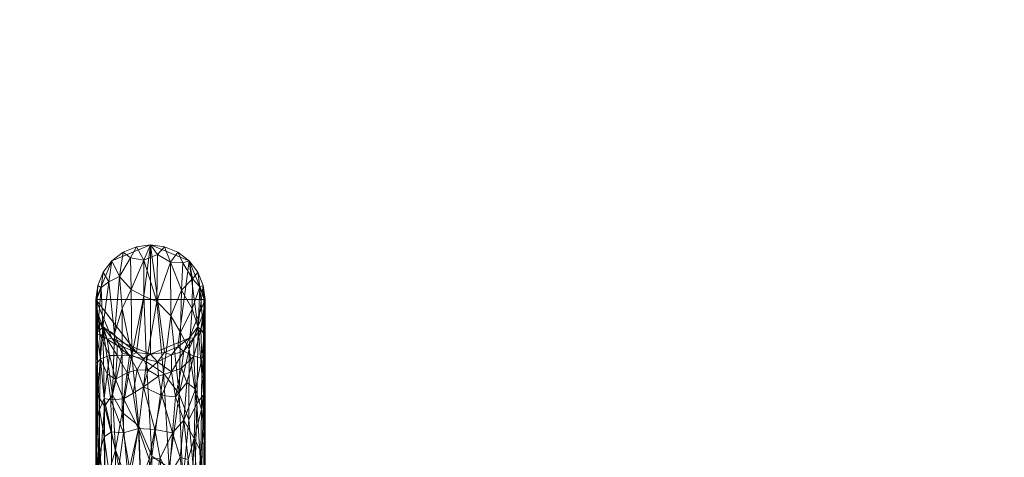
# Model space of a CAD drawing. Header units: millimetres. Extents: x -1219 to 1219, y -1219 to 1219.
# Tile 4 of 5: x -42 to 273, y 54 to 195. Entities that reach past the tile are written whole.
import ezdxf

# ---------------------------------------------------------------- set-up
doc = ezdxf.new("R2010")
doc.units = ezdxf.units.MM
doc.layers.add('A-DOOR', color=31, linetype='Continuous')

msp = doc.modelspace()

# ---------------------------------------------------------------- meshes
at = {"layer": 'A-DOOR', "lineweight": 13}
mesh = msp.add_polyface(dxfattribs=at)
corners = [(-1219.2, 1219.2, -0.49), (-1219.2, -1219.2, -0.49), (1219.2, -1219.2, -0.49), (1219.2, 1219.2, -0.49)]
mesh.append_faces([[corners[k] for k in face] for face in [(0, 1, 2, 3)]])
mesh = msp.add_polyface(dxfattribs=at)
corners = [(1219.2, -1219.2, -40.49), (-1219.2, -1219.2, -40.49), (-1219.2, 1219.2, -40.49), (1219.2, 1219.2, -40.49)]
mesh.append_faces([[corners[k] for k in face] for face in [(0, 1, 2, 3)]])
mesh = msp.add_polyface(dxfattribs=at)
corners = [(12.37, 117.37, 12.01), (10.33, 116.73, 35.76), (13.41, 111.64, 44.43), (-4.53, 121.9, 12.01), (-6.45, 118.41, 38.19), (-2.17, 117.6, 45.82), (-9.91, 112.39, 52.37), (-9.08, 102.19, 74.84), (-6.16, 108.18, 67.06), (8.75, 120.16, 12.01), (15.84, 109.05, 39.43), (15.16, 113.75, 12.01), (6.39, 116.93, 44.24), (4.53, 121.9, 12.01), (2.19, 119.4, 38.76), (9.94, 107.99, 62.96), (17.12, 105.46, 37.96), (17.5, 105, 12.01), (16.9, 109.53, 12.01), (-8.75, 120.16, 12.01), (-15.83, 108.91, 40.04), (-15.16, 113.75, 12.01), (-16.9, 109.53, 12.01), (-17.5, 99.86, 44.45), (-17.12, 105.46, 37.98), (-17.5, 105, 12.01), (-13.35, 110.64, 47.88), (-12.37, 117.37, 12.01), (0, 122.5, 12.01), (-2.13, 106.09, 73), (2.06, 104.38, 75.89), (6.48, 99.82, 80.84), (-15.26, 96.05, 72.6), (13.36, 102.05, 67.81), (-11.55, 94.08, 83.47), (17.5, 99.86, 44.45)]
mesh.append_faces([[corners[k] for k in face] for face in [(0, 2, 11), (19, 4, 3), (23, 24, 25), (21, 26, 27), (3, 5, 28), (11, 10, 18), (17, 16, 35), (25, 24, 22)]], dxfattribs={"vtx0": -1, "vtx1": -1})
mesh.append_faces([[corners[k] for k in face] for face in [(0, 1, 2), (3, 4, 5), (6, 7, 8), (10, 11, 2), (12, 13, 14), (12, 15, 1), (26, 21, 20), (27, 26, 6), (6, 8, 4), (29, 5, 8), (30, 12, 14), (31, 12, 30), (10, 16, 18), (20, 22, 24), (32, 26, 20), (28, 5, 14), (30, 14, 5), (33, 10, 2), (5, 4, 8), (6, 4, 19), (34, 6, 26), (12, 1, 9), (2, 1, 15), (5, 29, 30), (12, 31, 15), (15, 33, 2)]], dxfattribs={"vtx0": -1, "vtx1": -1, "vtx2": -1})
mesh.append_faces([[corners[k] for k in face] for face in [(16, 17, 18), (20, 21, 22)]], dxfattribs={"vtx0": -1, "vtx2": -1})
mesh.append_faces([[corners[k] for k in face] for face in [(0, 9, 1), (9, 13, 12), (13, 28, 14), (19, 27, 6)]], dxfattribs={"vtx1": -1, "vtx2": -1})
mesh = msp.add_polyface(dxfattribs=at)
corners = [(-17.5, 105, -0.49), (-16.9, 109.53, -0.49), (-15.16, 113.75, -0.49), (-12.37, 117.37, -0.49), (-8.75, 120.16, -0.49), (-4.53, 121.9, -0.49), (0, 122.5, -0.49), (4.53, 121.9, -0.49), (8.75, 120.16, -0.49), (12.37, 117.37, -0.49), (15.16, 113.75, -0.49), (16.9, 109.53, -0.49), (17.5, 105, -0.49), (16.9, 100.47, -0.49), (15.16, 96.25, -0.49), (12.37, 92.63, -0.49), (8.75, 89.84, -0.49), (4.53, 88.1, -0.49), (0, 87.5, -0.49), (-4.53, 88.1, -0.49), (-8.75, 89.84, -0.49), (-12.37, 92.63, -0.49), (-15.16, 96.25, -0.49), (-16.9, 100.47, -0.49)]
mesh.append_faces([[corners[k] for k in face] for face in [(3, 0, 1, 2)]], dxfattribs={"vtx0": -1})
mesh.append_faces([[corners[k] for k in face] for face in [(17, 6, 9, 16)]], dxfattribs={"vtx0": -1, "vtx1": -1, "vtx2": -1})
mesh.append_faces([[corners[k] for k in face] for face in [(19, 0, 3, 6)]], dxfattribs={"vtx0": -1, "vtx1": -1, "vtx2": -1, "vtx3": -1})
mesh.append_faces([[corners[k] for k in face] for face in [(21, 22, 19, 20), (13, 14, 11, 12)]], dxfattribs={"vtx1": -1})
mesh.append_faces([[corners[k] for k in face] for face in [(22, 23, 0, 19), (17, 18, 19, 6), (9, 10, 11, 14), (14, 15, 16, 9)]], dxfattribs={"vtx2": -1, "vtx3": -1})
mesh.append_faces([[corners[k] for k in face] for face in [(3, 4, 5, 6), (6, 7, 8, 9)]], dxfattribs={"vtx3": -1})
mesh = msp.add_polyface(dxfattribs=at)
corners = [(-17.5, 105, 12.01), (-16.9, 109.53, 12.01), (-15.16, 113.75, 12.01), (-12.37, 117.37, 12.01), (-8.75, 120.16, 12.01), (-4.53, 121.9, 12.01), (0, 122.5, 12.01), (4.53, 121.9, 12.01), (8.75, 120.16, 12.01), (12.37, 117.37, 12.01), (15.16, 113.75, 12.01), (16.9, 109.53, 12.01), (17.5, 105, 12.01), (17.5, 105, -0.49), (16.9, 109.53, -0.49), (15.16, 113.75, -0.49), (12.37, 117.37, -0.49), (8.75, 120.16, -0.49), (4.53, 121.9, -0.49), (0, 122.5, -0.49), (-4.53, 121.9, -0.49), (-8.75, 120.16, -0.49), (-12.37, 117.37, -0.49), (-15.16, 113.75, -0.49), (-16.9, 109.53, -0.49), (-17.5, 105, -0.49)]
mesh.append_faces([[corners[k] for k in face] for face in [(1, 24, 25, 0)]], dxfattribs={"vtx0": -1})
mesh.append_faces([[corners[k] for k in face] for face in [(11, 14, 15, 10), (9, 16, 17, 8), (10, 15, 16, 9), (8, 17, 18, 7), (19, 6, 7, 18), (5, 20, 21, 4), (4, 21, 22, 3), (2, 23, 24, 1), (3, 22, 23, 2), (20, 5, 6, 19)]], dxfattribs={"vtx0": -1, "vtx2": -1})
mesh.append_faces([[corners[k] for k in face] for face in [(12, 13, 14, 11)]], dxfattribs={"vtx2": -1})
mesh = msp.add_polyface(dxfattribs=at)
corners = [(0, 105, -40.49), (0, 122.5, -40.49), (-12.37, 117.37, -40.49), (-17.5, 105, -40.49), (-12.37, 92.63, -40.49), (0, 87.5, -40.49)]
mesh.append_faces([[corners[k] for k in face] for face in [(2, 3, 0, 1)]], dxfattribs={"vtx1": -1})
mesh.append_faces([[corners[k] for k in face] for face in [(4, 5, 0, 3)]], dxfattribs={"vtx2": -1})
mesh = msp.add_polyface(dxfattribs=at)
corners = [(0, 87.5, -44.49), (-12.37, 92.63, -44.49), (-17.5, 105, -44.49), (-12.37, 117.37, -44.49), (0, 122.5, -44.49), (0, 105, -44.49)]
mesh.append_faces([[corners[k] for k in face] for face in [(5, 2, 3, 4)]], dxfattribs={"vtx0": -1})
mesh.append_faces([[corners[k] for k in face] for face in [(5, 0, 1, 2)]], dxfattribs={"vtx3": -1})
mesh = msp.add_polyface(dxfattribs=at)
corners = [(0, 87.5, -40.49), (-12.37, 92.63, -40.49), (-17.5, 105, -40.49), (-12.37, 117.37, -40.49), (0, 122.5, -40.49), (0, 122.5, -44.49), (-12.37, 117.37, -44.49), (-17.5, 105, -44.49), (-12.37, 92.63, -44.49), (0, 87.5, -44.49), (-8.22, 119.1, -44.49), (-6.19, 119.94, -40.49), (-4.11, 120.8, -40.49), (-14.94, 111.19, -40.49), (-14.94, 111.19, -44.49), (-16.22, 108.09, -44.49), (-6.19, 90.06, -44.49), (-6.19, 90.06, -40.49), (-9.28, 91.34, -40.49), (-14.94, 98.81, -44.49), (-14.94, 98.81, -40.49), (-16.22, 101.91, -40.49), (-9.28, 118.66, -40.49), (-4.11, 120.8, -44.49), (-13.66, 114.28, -40.49), (-13.66, 114.28, -44.49), (-16.22, 108.09, -40.49), (-4.11, 89.2, -40.49), (-3.09, 88.78, -44.49), (-9.28, 91.34, -44.49), (-13.66, 95.72, -40.49), (-13.66, 95.72, -44.49), (-16.22, 101.91, -44.49)]
mesh.append_faces([[corners[k] for k in face] for face in [(6, 22, 10), (22, 6, 3), (10, 11, 23)]], dxfattribs={"vtx0": -1, "vtx1": -1})
mesh.append_faces([[corners[k] for k in face] for face in [(14, 13, 24, 25), (7, 2, 26, 15), (3, 6, 25, 24), (23, 11, 12), (15, 26, 13, 14), (2, 7, 32, 21), (1, 8, 29, 18), (18, 29, 16, 17), (20, 19, 31, 30), (21, 32, 19, 20), (30, 31, 8, 1), (27, 16, 28)]], dxfattribs={"vtx0": -1, "vtx2": -1})
mesh.append_faces([[corners[k] for k in face] for face in [(9, 0, 28)]], dxfattribs={"vtx1": -1})
mesh.append_faces([[corners[k] for k in face] for face in [(27, 17, 16), (22, 11, 10), (0, 27, 28)]], dxfattribs={"vtx1": -1, "vtx2": -1})
mesh.append_faces([[corners[k] for k in face] for face in [(4, 5, 23, 12)]], dxfattribs={"vtx2": -1})
mesh = msp.add_polyface(dxfattribs=at)
corners = [(0, 105, -40.49), (0, 87.5, -40.49), (12.37, 92.63, -40.49), (17.5, 105, -40.49), (12.37, 117.37, -40.49), (0, 122.5, -40.49)]
mesh.append_faces([[corners[k] for k in face] for face in [(4, 5, 0, 3)]], dxfattribs={"vtx2": -1})
mesh.append_faces([[corners[k] for k in face] for face in [(0, 1, 2, 3)]], dxfattribs={"vtx3": -1})
mesh = msp.add_polyface(dxfattribs=at)
corners = [(0, 122.5, -44.49), (12.37, 117.37, -44.49), (17.5, 105, -44.49), (12.37, 92.63, -44.49), (0, 87.5, -44.49), (0, 105, -44.49)]
mesh.append_faces([[corners[k] for k in face] for face in [(3, 4, 5, 2)]], dxfattribs={"vtx2": -1})
mesh.append_faces([[corners[k] for k in face] for face in [(5, 0, 1, 2)]], dxfattribs={"vtx3": -1})
mesh = msp.add_polyface(dxfattribs=at)
corners = [(0, 122.5, -40.49), (12.37, 117.37, -40.49), (17.5, 105, -40.49), (12.37, 92.63, -40.49), (0, 87.5, -40.49), (0, 87.5, -44.49), (12.37, 92.63, -44.49), (17.5, 105, -44.49), (12.37, 117.37, -44.49), (0, 122.5, -44.49), (8.22, 90.9, -44.49), (6.19, 90.06, -40.49), (4.11, 89.2, -40.49), (14.94, 98.81, -40.49), (14.94, 98.81, -44.49), (16.22, 101.91, -44.49), (6.19, 119.94, -44.49), (6.19, 119.94, -40.49), (9.28, 118.66, -40.49), (14.94, 111.19, -44.49), (14.94, 111.19, -40.49), (16.22, 108.09, -40.49), (9.28, 91.34, -40.49), (4.11, 89.2, -44.49), (13.66, 95.72, -40.49), (13.66, 95.72, -44.49), (16.22, 101.91, -40.49), (4.11, 120.8, -40.49), (3.09, 121.22, -44.49), (9.28, 118.66, -44.49), (13.66, 114.28, -40.49), (13.66, 114.28, -44.49), (16.22, 108.09, -44.49)]
mesh.append_faces([[corners[k] for k in face] for face in [(6, 22, 10), (22, 6, 3), (10, 11, 23)]], dxfattribs={"vtx0": -1, "vtx1": -1})
mesh.append_faces([[corners[k] for k in face] for face in [(14, 13, 24, 25), (7, 2, 26, 15), (3, 6, 25, 24), (23, 11, 12), (15, 26, 13, 14), (2, 7, 32, 21), (1, 8, 29, 18), (18, 29, 16, 17), (20, 19, 31, 30), (21, 32, 19, 20), (30, 31, 8, 1), (27, 16, 28)]], dxfattribs={"vtx0": -1, "vtx2": -1})
mesh.append_faces([[corners[k] for k in face] for face in [(9, 0, 28)]], dxfattribs={"vtx1": -1})
mesh.append_faces([[corners[k] for k in face] for face in [(27, 17, 16), (22, 11, 10), (0, 27, 28)]], dxfattribs={"vtx1": -1, "vtx2": -1})
mesh.append_faces([[corners[k] for k in face] for face in [(4, 5, 23, 12)]], dxfattribs={"vtx2": -1})
mesh = msp.add_polyface(dxfattribs=at)
corners = [(-15.26, 96.05, 72.6), (-16.96, 74.43, 92.09), (-14.78, 70.83, 101.8), (16.93, 74.44, 92.22), (17.5, 84.95, 73.72), (17.02, 94.67, 66.16), (17.12, 105.46, 37.96), (17.5, 99.86, 44.45), (-17.02, 94.67, 66.15), (-17.5, 84.95, 73.72), (-15.83, 108.91, 40.04), (-17.12, 105.46, 37.98), (6.48, 99.82, 80.84), (2.06, 104.38, 75.89), (4.18, 81.46, 102.82), (-11.55, 94.08, 83.47), (-13.35, 110.64, 47.88), (9.94, 107.99, 62.96), (9.64, 94.45, 85.38), (13.36, 102.05, 67.81), (14.8, 71.71, 101.06), (15.26, 96.05, 72.6), (-17.5, 99.86, 44.45), (-12.21, 74.49, 102.93), (-9.05, 68.83, 110.28), (-9.08, 87.69, 93.87), (-5.99, 87.24, 96.49), (-9.08, 102.19, 74.84), (12.42, 89.12, 88.32), (15.84, 109.05, 39.43), (-1.31, 85.04, 100.12), (-3.7, 64.61, 115.62), (-2.13, 106.09, 73), (-6.16, 108.18, 67.06), (9.16, 74.83, 105.7), (-9.91, 112.39, 52.37)]
mesh.append_faces([[corners[k] for k in face] for face in [(9, 8, 22)]], dxfattribs={"vtx0": -1, "vtx1": -1})
mesh.append_faces([[corners[k] for k in face] for face in [(0, 1, 2), (3, 4, 5), (6, 5, 7), (8, 9, 1), (10, 11, 8), (12, 13, 14), (15, 16, 0), (17, 18, 19), (20, 3, 21), (23, 24, 25), (23, 0, 2), (25, 26, 27), (28, 20, 21), (21, 3, 5), (1, 0, 8), (8, 0, 10), (5, 29, 21), (19, 28, 21), (18, 17, 12), (5, 6, 29), (8, 11, 22), (19, 18, 28), (14, 13, 30), (31, 30, 26), (32, 26, 30), (26, 33, 27), (34, 12, 14), (12, 34, 18), (34, 28, 18), (26, 32, 33), (30, 13, 32), (0, 23, 15), (35, 15, 27), (27, 15, 25), (23, 25, 15), (24, 26, 25), (29, 19, 21)]], dxfattribs={"vtx0": -1, "vtx1": -1, "vtx2": -1})
mesh.append_faces([[corners[k] for k in face] for face in [(5, 4, 7)]], dxfattribs={"vtx0": -1, "vtx2": -1})
mesh = msp.add_polyface(dxfattribs=at)
corners = [(-16.03, 86, 58.95), (-17.15, 93.57, 51.34), (-16.17, 93.93, 41), (-16.9, 100.47, 12.01), (-17.18, 99.38, 33.5), (-17.5, 103.17, 23.55), (-6.7, 86.93, 30.3), (-8.75, 89.84, 12.01), (-4.53, 88.1, 12.01), (-2.28, 86.12, 28.3), (-7.43, 81.55, 48.04), (-10.65, 87.06, 38.88), (-17.5, 105, 12.01), (-17.1, 84.75, 67.48), (4.53, 88.1, 12.01), (6.7, 87.31, 28.39), (2.28, 85.07, 33.11), (-16.33, 97.78, 25.58), (-17.5, 99.86, 44.45), (-13.88, 92.33, 31.43), (-15.16, 96.25, 12.01), (-12.37, 92.63, 12.01), (8.75, 89.84, 12.01), (-13.11, 87.06, 45.84), (-10.65, 90.34, 23.86), (10.65, 88.44, 33.94), (12.37, 92.63, 12.01), (13.88, 92.73, 29.41), (15.16, 96.25, 12.01), (17.5, 99.86, 44.45), (17.22, 99.59, 33.54), (17.5, 103.17, 23.55), (16.17, 95.41, 35.67), (13.88, 86.9, 48.73), (16.9, 100.47, 12.01), (6.7, 81.82, 46.59), (0, 87.5, 12.01), (17.16, 93.95, 50.65), (17.5, 92.4, 59.09), (17.26, 87.06, 65.36), (16.42, 86.2, 60.61), (-17.5, 92.4, 59.09), (17.5, 105, 12.01), (17.5, 84.95, 73.72), (-17.5, 84.95, 73.72), (-13.88, 81.21, 60.03), (-4.25, 82.45, 42.84), (9.92, 83.07, 48.14)]
mesh.append_faces([[corners[k] for k in face] for face in [(3, 5, 12)]], dxfattribs={"vtx0": -1})
mesh.append_faces([[corners[k] for k in face] for face in [(22, 15, 14), (29, 30, 31), (14, 16, 36), (41, 13, 44)]], dxfattribs={"vtx0": -1, "vtx1": -1})
mesh.append_faces([[corners[k] for k in face] for face in [(0, 1, 2), (3, 4, 5), (9, 6, 8), (6, 10, 11), (1, 0, 13), (14, 15, 16), (3, 17, 4), (2, 4, 17), (4, 1, 18), (19, 2, 17), (19, 23, 2), (11, 24, 6), (32, 33, 27), (15, 25, 35), (34, 31, 30), (37, 38, 39), (27, 25, 26), (40, 33, 32), (24, 19, 21), (23, 19, 11), (32, 30, 37), (36, 16, 9), (32, 27, 28), (25, 27, 33), (25, 15, 22), (16, 15, 35), (1, 4, 2), (23, 0, 2), (13, 41, 1), (37, 30, 29), (34, 30, 32), (32, 37, 40), (37, 39, 40), (19, 17, 20), (6, 24, 7), (19, 24, 11), (23, 45, 0), (9, 46, 6), (33, 47, 25)]], dxfattribs={"vtx0": -1, "vtx1": -1, "vtx2": -1})
mesh.append_faces([[corners[k] for k in face] for face in [(6, 7, 8), (24, 21, 7), (25, 22, 26), (27, 26, 28), (32, 28, 34), (37, 29, 38)]], dxfattribs={"vtx0": -1, "vtx2": -1})
mesh.append_faces([[corners[k] for k in face] for face in [(20, 21, 19), (8, 36, 9), (18, 5, 4), (38, 43, 39), (3, 20, 17), (41, 18, 1)]], dxfattribs={"vtx1": -1, "vtx2": -1})
mesh.append_faces([[corners[k] for k in face] for face in [(34, 42, 31)]], dxfattribs={"vtx2": -1})
mesh = msp.add_polyface(dxfattribs=at)
corners = [(17.5, 105, 12.01), (16.9, 100.47, 12.01), (15.16, 96.25, 12.01), (12.37, 92.63, 12.01), (8.75, 89.84, 12.01), (4.53, 88.1, 12.01), (0, 87.5, 12.01), (-4.53, 88.1, 12.01), (-8.75, 89.84, 12.01), (-12.37, 92.63, 12.01), (-15.16, 96.25, 12.01), (-16.9, 100.47, 12.01), (-17.5, 105, 12.01), (-17.5, 105, -0.49), (-16.9, 100.47, -0.49), (-15.16, 96.25, -0.49), (-12.37, 92.63, -0.49), (-8.75, 89.84, -0.49), (-4.53, 88.1, -0.49), (0, 87.5, -0.49), (4.53, 88.1, -0.49), (8.75, 89.84, -0.49), (12.37, 92.63, -0.49), (15.16, 96.25, -0.49), (16.9, 100.47, -0.49), (17.5, 105, -0.49)]
mesh.append_faces([[corners[k] for k in face] for face in [(1, 24, 25, 0)]], dxfattribs={"vtx0": -1})
mesh.append_faces([[corners[k] for k in face] for face in [(11, 14, 15, 10), (9, 16, 17, 8), (10, 15, 16, 9), (8, 17, 18, 7), (19, 6, 7, 18), (5, 20, 21, 4), (4, 21, 22, 3), (2, 23, 24, 1), (3, 22, 23, 2), (20, 5, 6, 19)]], dxfattribs={"vtx0": -1, "vtx2": -1})
mesh.append_faces([[corners[k] for k in face] for face in [(12, 13, 14, 11)]], dxfattribs={"vtx2": -1})
mesh = msp.add_polyface(dxfattribs=at)
corners = [(-17.5, 61.72, 96.95), (-16.96, 74.43, 92.09), (-17.5, 84.95, 73.72), (-14.58, 45.17, 117.42), (-14.78, 70.83, 101.8), (-16.5, 47.49, 112.15), (16.93, 74.44, 92.22), (17.5, 61.72, 96.95), (17.5, 84.95, 73.72), (16.37, 47.49, 112.54), (14.8, 71.71, 101.06), (14.2, 46.06, 117.63), (17.29, 47.52, 108.67), (-17.5, 32.45, 111.87), (17.5, 32.45, 111.87), (6, 51.07, 122.19), (4.18, 81.46, 102.82), (0.39, 54.84, 121.54), (9.16, 74.83, 105.7), (12.26, 66.45, 108.9), (12.42, 89.12, 88.32), (-3.7, 64.61, 115.62), (-9.05, 68.83, 110.28), (-6.96, 45.11, 124.35), (-16.04, 25.83, 120.99), (10.31, 46.39, 121.75), (-1.31, 85.04, 100.12), (-11.24, 56.91, 115.85), (-12.21, 74.49, 102.93), (8.05, 18.56, 131.11), (-2.75, 37.35, 128.45), (0.58, 32.59, 130.08), (-5.99, 87.24, 96.49), (-5.46, 16.42, 132.52), (11.36, 20.41, 128.54), (3.44, 20.11, 132.5), (17.01, 16.32, 119.9), (-11.12, 35.61, 125.04), (15.85, 24.81, 121.65)]
mesh.append_faces([[corners[k] for k in face] for face in [(0, 1, 2), (13, 5, 0)]], dxfattribs={"vtx0": -1, "vtx1": -1})
mesh.append_faces([[corners[k] for k in face] for face in [(3, 4, 5), (9, 6, 10), (1, 0, 5), (9, 10, 11), (6, 9, 12), (15, 16, 17), (18, 19, 20), (21, 22, 23), (4, 1, 5), (5, 24, 3), (19, 18, 25), (17, 16, 26), (18, 15, 25), (27, 22, 28), (29, 25, 15), (30, 31, 17), (16, 15, 18), (31, 15, 17), (21, 32, 22), (21, 17, 26), (23, 33, 30), (21, 30, 17), (23, 22, 27), (23, 30, 21), (19, 11, 10), (25, 34, 11), (20, 19, 10), (25, 11, 19), (15, 31, 35), (6, 12, 7), (36, 12, 9), (3, 37, 27), (4, 3, 27), (27, 28, 4), (23, 27, 37), (11, 38, 9)]], dxfattribs={"vtx0": -1, "vtx1": -1, "vtx2": -1})
mesh.append_faces([[corners[k] for k in face] for face in [(6, 7, 8)]], dxfattribs={"vtx0": -1, "vtx2": -1})
mesh.append_faces([[corners[k] for k in face] for face in [(14, 7, 12)]], dxfattribs={"vtx1": -1, "vtx2": -1})
mesh = msp.add_polyface(dxfattribs=at)
corners = [(1.44, 63.41, 72.39), (3.64, 74.25, 59.02), (7.03, 62.35, 75.48), (-12.5, 62.64, 80.42), (-14.79, 73.27, 73.49), (-12.74, 72.86, 69.8), (14.39, 76.31, 68.66), (13.88, 86.9, 48.73), (16.42, 86.2, 60.61), (16.31, 69.77, 81.77), (-8.64, 73.17, 64.04), (-11.26, 79.52, 57.47), (17.23, 76.55, 79.32), (17.14, 63.53, 91.1), (11.65, 78.45, 59.95), (-16.31, 69.76, 81.77), (-17.2, 66.1, 89.39), (-17.1, 84.75, 67.48), (9.92, 83.07, 48.14), (2.52, 80.48, 46.8), (6.7, 81.82, 46.59), (-2.28, 77.01, 53.87), (-4.25, 82.45, 42.84), (-0.71, 82.43, 41.39), (14.03, 60.5, 84.65), (-7.43, 81.55, 48.04), (17.26, 87.06, 65.36), (-2.28, 86.12, 28.3), (2.28, 85.07, 33.11), (-5.58, 75.05, 58.74), (8.05, 73.86, 62.49), (-16.03, 86, 58.95), (-13.88, 81.21, 60.03), (-17.5, 61.72, 96.95), (-17.5, 73.33, 85.34), (-17.5, 84.95, 73.72), (-14.81, 61.08, 85.65), (10.65, 66.43, 74.37), (-8.6, 62.32, 76.6), (-13.11, 87.06, 45.84), (-10.65, 87.06, 38.88), (17.5, 84.95, 73.72), (17.5, 73.33, 85.34), (17.5, 61.72, 96.95), (10.65, 88.44, 33.94), (-3.79, 63.74, 72.55), (-6.7, 86.93, 30.3)]
mesh.append_faces([[corners[k] for k in face] for face in [(35, 17, 34)]], dxfattribs={"vtx0": -1, "vtx1": -1})
mesh.append_faces([[corners[k] for k in face] for face in [(0, 1, 2), (3, 4, 5), (6, 7, 8), (9, 6, 8), (10, 5, 11), (12, 13, 9), (9, 8, 12), (6, 14, 7), (15, 16, 17), (18, 7, 14), (19, 20, 1), (21, 22, 23), (9, 24, 6), (25, 10, 11), (8, 26, 12), (23, 27, 28), (22, 27, 23), (29, 10, 25), (20, 18, 30), (4, 31, 32), (31, 15, 17), (17, 16, 34), (4, 36, 15), (31, 4, 15), (4, 32, 5), (14, 6, 37), (37, 6, 24), (30, 1, 20), (11, 5, 32), (38, 5, 10), (39, 11, 32), (25, 11, 40), (26, 41, 12), (42, 13, 12), (30, 14, 37), (44, 18, 20), (2, 30, 37), (30, 2, 1), (0, 21, 1), (21, 23, 19), (10, 29, 45), (10, 45, 38), (21, 0, 45), (22, 29, 25), (45, 29, 21), (11, 39, 40), (19, 23, 28), (21, 29, 22), (25, 46, 22), (20, 19, 28), (21, 19, 1), (30, 18, 14)]], dxfattribs={"vtx0": -1, "vtx1": -1, "vtx2": -1})
mesh.append_faces([[corners[k] for k in face] for face in [(16, 33, 34), (13, 42, 43), (12, 41, 42)]], dxfattribs={"vtx0": -1, "vtx2": -1})
mesh = msp.add_polyface(dxfattribs=at)
corners = [(16.88, 38.41, 104.74), (17.5, 47.08, 104.41), (17.5, 32.45, 111.87), (9.46, 54.44, 84.02), (12.06, 53.83, 87), (10.88, 42.46, 92.83), (6.53, 26.33, 96.77), (5.98, 48.66, 85.99), (-17.09, 45.96, 102.21), (-16.11, 43.04, 100.23), (-16.78, 30.41, 107.31), (-17.2, 66.1, 89.39), (-17.5, 61.72, 96.95), (-14.79, 73.27, 73.49), (-12.5, 62.64, 80.42), (-14.81, 61.08, 85.65), (-17.5, 32.45, 111.87), (-17.5, 47.08, 104.41), (0.35, 41.82, 88.87), (-3.22, 46.53, 86.46), (-0.4, 53.93, 80.92), (-12.47, 43.68, 93.8), (-10.11, 51.41, 86.75), (-10.19, 36.94, 94.92), (-8.6, 62.32, 76.6), (-6.7, 50.96, 84.77), (-14.58, 43.28, 96.94), (-16.33, 56.04, 93.26), (-3.79, 63.74, 72.55), (10.65, 66.43, 74.37), (-16.31, 69.76, 81.77), (16.31, 69.77, 81.77), (16.09, 56.3, 92.37), (14.03, 60.5, 84.65), (13.2, 44.3, 94.35), (3.08, 54.2, 81.04), (7.03, 62.35, 75.48), (-3.48, 32.64, 93.56), (17.14, 63.53, 91.1), (17.5, 61.72, 96.95), (15.05, 43.62, 97.61), (13.89, 30.47, 101.3), (11.71, 30.82, 98.69), (-15.22, 28.62, 104.02), (-13.11, 31.01, 100.11), (-6.98, 34.95, 93.8), (-12.74, 72.86, 69.8), (3.9, 36.59, 91.97), (1.44, 63.41, 72.39)]
mesh.append_faces([[corners[k] for k in face] for face in [(12, 8, 17)]], dxfattribs={"vtx0": -1, "vtx1": -1})
mesh.append_faces([[corners[k] for k in face] for face in [(3, 4, 5), (5, 6, 7), (8, 9, 10), (11, 8, 12), (13, 14, 15), (18, 19, 20), (21, 22, 23), (22, 24, 25), (26, 27, 15), (25, 24, 28), (29, 4, 3), (11, 27, 8), (27, 11, 30), (8, 27, 9), (15, 27, 30), (9, 27, 26), (15, 14, 21), (31, 32, 33), (4, 34, 5), (18, 20, 35), (7, 36, 3), (18, 37, 19), (32, 31, 38), (1, 0, 38), (0, 40, 32), (0, 32, 38), (33, 32, 40), (3, 36, 29), (36, 7, 35), (4, 29, 33), (7, 3, 5), (34, 33, 40), (33, 34, 4), (34, 40, 41), (34, 42, 5), (43, 9, 26), (21, 44, 26), (15, 21, 26), (22, 25, 45), (21, 14, 22), (14, 46, 24), (14, 24, 22), (37, 45, 19), (35, 47, 18), (25, 28, 19), (20, 28, 48), (28, 20, 19), (35, 20, 48), (36, 35, 48), (35, 7, 47), (22, 45, 23), (19, 45, 25)]], dxfattribs={"vtx0": -1, "vtx1": -1, "vtx2": -1})
mesh.append_faces([[corners[k] for k in face] for face in [(0, 1, 2), (8, 16, 17), (38, 39, 1)]], dxfattribs={"vtx0": -1, "vtx2": -1})

doc.saveas('drawing.dxf')
